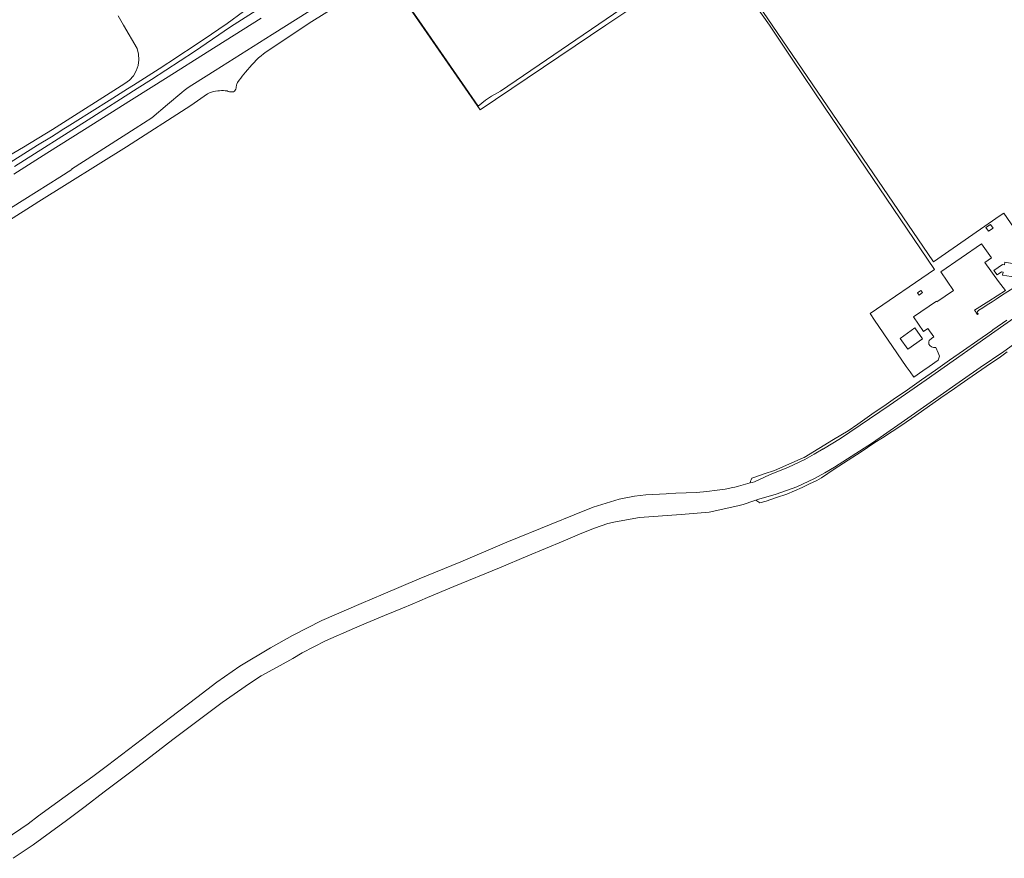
# Model space of a CAD drawing. Header units: metres. Extents: x 73718 to 76933, y 443658 to 446696.
# Tile 94 of 153: x 75164 to 75738, y 444014 to 444503. Entities that reach past the tile are written whole.
import ezdxf

# ---------------------------------------------------------------- set-up
doc = ezdxf.new("R2010")
doc.units = ezdxf.units.M
for name, color, linetype, lineweight in [('B-WE-OG-TERREIN_BEGROEID-GV', 7, 'Continuous', 18), ('B-WE-OG-TERREIN_ERF-GV', 7, 'Continuous', 18), ('B-WE-OG-TERREIN_OEVER-GV', 7, 'Continuous', 18), ('B-WE-OG-WATER_SLOOT-GV', 120, 'Continuous', 18), ('B-WE-OG-WEG-GV', 7, 'Continuous', 18)]:
    doc.layers.add(name, color=color, linetype=linetype, lineweight=lineweight)

msp = doc.modelspace()

# ---------------------------------------------------------------- linework, layer by layer
at = {"layer": 'B-WE-OG-TERREIN_BEGROEID-GV', "flags": 128}
for points in [[(75138.995, 444407.783), (75172.017, 444428.604), (75174.271, 444430.01), (75182.278, 444434.85), (75185.045, 444436.61), (75189.575, 444439.449), (75191.525, 444440.746), (75196.147, 444443.568), (75215.911, 444455.954), (75226.661, 444462.857), (75230.092, 444465.001), (75245.021, 444474.512), (75250.199, 444477.802), (75250.751, 444478.151), (75270.703, 444491.453), (75284.662, 444500.957), (75303.772, 444515.103)], [(75221.252, 444505.397), (75224.385, 444500), (75232.289, 444486.379), (75233.136, 444483.135), (75233.331, 444479.789), (75232.868, 444476.47), (75231.763, 444473.305), (75230.06, 444470.418), (75227.825, 444467.92), (75225.145, 444465.908), (75182.899, 444439.112), (75165.994, 444428.891), (75106.02, 444393.75)]]:
    msp.add_lwpolyline(points, dxfattribs=at)
at = {"layer": 'B-WE-OG-TERREIN_ERF-GV', "flags": 128}
for points in [[(75774.783, 444415.634), (75784.524, 444401.597), (75777.517, 444396.735), (75773.286, 444393.802), (75776.454, 444389.232), (75762.641, 444379.657), (75759.02, 444384.881), (75747.015, 444376.559), (75737.395, 444390.437), (75735.381, 444389.041), (75696.434, 444362.043), (75602.485, 444500), (75571.757, 444545.122), (75707.047, 444636.361), (75746.039, 444579.098), (75800.228, 444500), (75815.368, 444477.537), (75831.877, 444453.362), (75781.684, 444420.423)], [(75727.055, 444382.032), (75729.767, 444383.812), (75731.234, 444381.576), (75728.521, 444379.796)], [(75733.517, 444354.369), (75731.721, 444356.917), (75736.634, 444360.36), (75737.827, 444360.185), (75738.097, 444361.724), (75745.567, 444360.435), (75744.259, 444352.97), (75736.758, 444354.26), (75737.066, 444356.023), (75736.121, 444356.194)], [(75688.115, 444342.66), (75687.217, 444343.894), (75689.147, 444345.298), (75690.044, 444344.064)], [(75681.456, 444311.023), (75676.964, 444317.29), (75685.59, 444323.472), (75690.082, 444317.206)]]:
    msp.add_lwpolyline(points, close=True, dxfattribs=at)
for points in [[(75566.006, 444544.823), (75470.864, 444479.816), (75444.016, 444461.471), (75438.765, 444458.611), (75435.286, 444456.283), (75430.995, 444452.774), (75398.407, 444500), (75386.767, 444516.868)], [(75387.521, 444515.301), (75432.204, 444450.592), (75496.588, 444493.987), (75505.498, 444500), (75543.853, 444525.851)], [(75589.044, 444516.848), (75600.812, 444500), (75614.126, 444480.123), (75632.93, 444452.244), (75697.036, 444357.434), (75659.493, 444331.902), (75662.16, 444328.003), (75680.578, 444301.077), (75682.804, 444297.86), (75684.975, 444294.722), (75690.253, 444298.399), (75694.044, 444301.04), (75699.146, 444304.724), (75699.974, 444306.956), (75699.126, 444308.965), (75697.779, 444312.154), (75696.543, 444312.154), (75695.398, 444312.383), (75694.344, 444313.162), (75693.794, 444314.078), (75693.794, 444315.269), (75693.932, 444316.048), (75695.352, 444317.331), (75696.671, 444318.293), (75693.186, 444323.211), (75690.637, 444321.451), (75684.883, 444329.907), (75698.172, 444339.041), (75698.432, 444338.643), (75708.207, 444345.323), (75700.726, 444356.077), (75724.455, 444372.399), (75730.201, 444364.282), (75726.494, 444361.677), (75734.365, 444350.525), (75738.362, 444345.288), (75728.801, 444339.163), (75720.383, 444333.88), (75720.949, 444332.989), (75721.44, 444332.217), (75722.056, 444331.246), (75722.59, 444331.56), (75722.44, 444331.592), (75722.017, 444332.174), (75721.911, 444332.914), (75722.811, 444333.814), (75725.16, 444335.175), (75727.733, 444336.982), (75730.634, 444338.624), (75732.988, 444340.321), (75736.164, 444342.347), (75743.445, 444347.11)]]:
    msp.add_lwpolyline(points, dxfattribs=at)
at = {"layer": 'B-WE-OG-TERREIN_OEVER-GV', "flags": 128}
for points in [[(75739.263, 444328.061), (75731.094, 444322.294), (75730.442, 444321.834), (75722.245, 444316.106), (75714.048, 444310.378), (75705.851, 444304.651), (75697.654, 444298.923), (75689.457, 444293.195), (75681.26, 444287.467), (75673.062, 444281.739), (75668.853, 444278.798), (75660.626, 444273.114), (75652.398, 444267.43), (75646.743, 444263.523), (75638.182, 444258.355), (75629.621, 444253.186), (75621.06, 444248.018), (75620.517, 444247.69), (75612.105, 444244.045), (75603.778, 444240.437), (75597.763, 444238.335), (75591.809, 444236.255), (75590.62, 444235.84), (75590.207, 444235.004), (75589.871, 444234.134), (75589.584, 444233.1), (75590.787, 444233.428), (75592.145, 444233.847), (75600.879, 444237.786), (75611.979, 444242.22), (75621.489, 444246.7), (75626.979, 444249.87), (75632.216, 444252.99), (75632.235, 444252.971), (75632.319, 444252.89), (75632.35, 444252.909), (75642.269, 444258.98), (75670.709, 444278.31), (75692.23, 444293.21), (75737.479, 444325), (75758.789, 444340.08)], [(75752.239, 444320.44), (75737.509, 444309.82), (75723.669, 444300.47), (75713.442, 444293.21), (75677.659, 444268.16), (75660.839, 444256.52), (75638.743, 444242.373), (75633.174, 444238.913), (75627.117, 444235.665), (75616.809, 444230.806), (75604.765, 444226.589), (75594.61, 444223.58), (75592.955, 444223.044), (75595.223, 444221.578), (75598.862, 444222.576), (75604.984, 444224.539), (75611.045, 444226.482), (75619.831, 444230.501), (75624.26, 444232.527), (75628.529, 444234.48), (75631.133, 444236.183), (75638.594, 444241.062), (75649.453, 444248.162), (75653.638, 444250.898), (75662.371, 444256.609), (75666.771, 444259.486), (75677.97, 444266.809), (75686.186, 444272.51), (75700.85, 444282.685), (75708.667, 444288.109), (75712.122, 444290.507), (75719.049, 444295.313), (75727.265, 444301.014), (75735.481, 444306.715), (75739.473, 444309.485)]]:
    msp.add_lwpolyline(points, dxfattribs=at)
at = {"layer": 'B-WE-OG-WATER_SLOOT-GV', "flags": 128}
for points in [[(75386.767, 444516.868), (75398.407, 444500), (75430.995, 444452.774), (75435.286, 444456.283), (75438.765, 444458.611), (75444.016, 444461.471), (75470.864, 444479.816), (75566.006, 444544.823)], [(75758.789, 444340.08), (75737.479, 444325), (75692.23, 444293.21), (75670.709, 444278.31), (75642.269, 444258.98), (75632.35, 444252.909), (75632.319, 444252.89), (75632.235, 444252.971), (75632.216, 444252.99), (75626.979, 444249.87), (75621.489, 444246.7), (75611.979, 444242.22), (75600.879, 444237.786), (75592.145, 444233.847), (75590.787, 444233.428), (75589.584, 444233.1), (75582.827, 444231.26), (75580.607, 444230.655), (75579.568, 444230.372), (75574.957, 444229.571), (75570.36, 444228.959), (75564.434, 444228.17), (75558.243, 444227.63), (75546.353, 444227.174), (75541.965, 444226.965), (75540.587, 444226.839), (75528.772, 444226.131), (75522.258, 444225.466), (75513.33, 444223.611), (75498.02, 444218.956), (75487.078, 444214.594), (75473.598, 444209.154), (75447.731, 444198.569), (75420.877, 444187.178), (75396.738, 444177.224), (75375.665, 444168.303), (75362.766, 444162.833), (75339.981, 444152.865), (75322.873, 444144.256), (75309.984, 444136.967), (75292.106, 444126.268), (75278.769, 444117.06), (75267.032, 444108.055), (75251.752, 444096.455), (75214.885, 444068.475), (75206.459, 444061.94), (75198.168, 444055.999), (75174.769, 444038.96), (75168.678, 444034.39), (75155.421, 444025.275)], [(75159.937, 444014.295), (75171.724, 444022.202), (75181.739, 444029.56), (75191.019, 444036.372), (75201.888, 444044.481), (75213.079, 444052.99), (75230.189, 444065.89), (75244.499, 444076.9), (75253.134, 444083.485), (75267.791, 444094.617), (75281.881, 444105.041), (75297.809, 444116.211), (75304.584, 444120.633), (75315.645, 444126.734), (75323.044, 444130.833), (75328.545, 444134.024), (75341.997, 444141.145), (75358.939, 444148.546), (75365.829, 444151.441), (75376.523, 444155.886), (75386.85, 444160.096), (75392.52, 444162.488), (75401.429, 444166.246), (75416.92, 444172.836), (75443.566, 444183.656), (75459.937, 444190.562), (75480.588, 444199.136), (75491.52, 444203.766), (75498.861, 444206.677), (75506.645, 444209.488), (75511.069, 444210.519), (75525.003, 444212.94), (75549.328, 444214.731), (75565.751, 444216.08), (75575.469, 444218.158), (75583.233, 444219.896), (75585.466, 444220.619), (75591.7, 444222.638), (75592.955, 444223.044), (75594.61, 444223.58), (75604.765, 444226.589), (75616.809, 444230.806), (75627.117, 444235.665), (75633.174, 444238.913), (75638.743, 444242.373), (75660.839, 444256.52), (75677.659, 444268.16), (75713.442, 444293.21), (75723.669, 444300.47), (75737.509, 444309.82), (75752.239, 444320.44)]]:
    msp.add_lwpolyline(points, dxfattribs=at)
at = {"layer": 'B-WE-OG-WEG-GV', "flags": 128}
for points in [[(75124.636, 444365.319), (75172.285, 444395.413), (75174.986, 444397.119), (75225.981, 444429.082), (75263.637, 444453.216), (75273.196, 444459.938), (75274.353, 444460.441), (75275.542, 444460.863), (75276.757, 444461.2), (75277.993, 444461.453), (75279.244, 444461.618), (75280.329, 444461.756), (75281.421, 444461.824), (75282.514, 444461.822), (75283.606, 444461.75), (75284.69, 444461.608), (75285.4, 444461.303), (75286.146, 444461.103), (75286.913, 444461.011), (75287.685, 444461.031), (75288.446, 444461.162), (75289.014, 444461.58), (75289.473, 444462.115), (75289.799, 444462.74), (75289.976, 444463.423), (75289.995, 444464.128), (75290.106, 444464.635), (75290.247, 444465.135), (75290.416, 444465.626), (75290.613, 444466.107), (75290.837, 444466.575), (75291.713, 444467.814), (75292.614, 444469.034), (75293.541, 444470.235), (75294.493, 444471.417), (75295.469, 444472.578), (75296.687, 444474.003), (75297.921, 444475.415), (75299.171, 444476.812), (75300.437, 444478.195), (75301.718, 444479.564), (75303.061, 444480.879), (75304.478, 444482.115), (75305.963, 444483.268), (75307.512, 444484.333), (75309.12, 444485.307), (75322.139, 444494.132), (75334.062, 444502.027), (75358.179, 444517.347)], [(75332.887, 444508.289), (75311.001, 444494.505), (75277.737, 444473.548), (75265.742, 444465.952), (75264.197, 444465.013), (75262.683, 444464.024), (75261.201, 444462.986), (75259.755, 444461.901), (75258.344, 444460.77), (75250.038, 444453.81), (75240.854, 444445.897), (75231.116, 444439.748), (75214.929, 444429.464), (75193.942, 444416.113), (75194.156, 444415.803), (75187.185, 444411.428), (75166.872, 444398.597), (75151.536, 444388.974)], [(75160.464, 444413.186), (75179.586, 444425.276), (75201.617, 444439.175), (75229.007, 444456.454), (75250.404, 444469.918), (75273.015, 444484.192), (75304.532, 444504.116)], [(75301.656, 444508.442), (75286.775, 444499.021), (75265.67, 444484.638), (75240.661, 444468.222), (75232.367, 444463.1), (75203.692, 444444.73), (75160.673, 444417.658)]]:
    msp.add_lwpolyline(points, dxfattribs=at)

doc.saveas('drawing.dxf')
